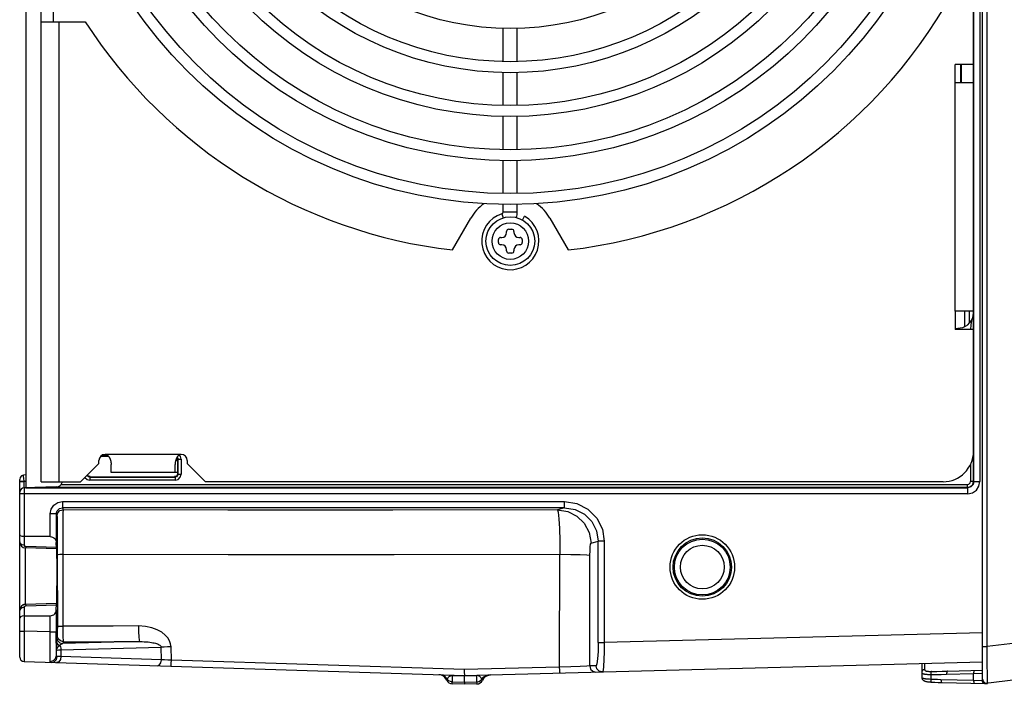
# Model space of a CAD drawing. Extents: x 0 to 594, y 0 to 420.
# Tile 32 of 103: x 246 to 279, y 324 to 346. Entities that reach past the tile are written whole.
import ezdxf

# ---------------------------------------------------------------- set-up
doc = ezdxf.new("R2010")
doc.units = 0
doc.header["$LTSCALE"] = 32.67
doc.layers.get('0').update_dxf_attribs({"linetype": 'CONTINUOUS'})
doc.layers.add('DATUM_AXIS', color=7, linetype='CONTINUOUS')

msp = doc.modelspace()

# ---------------------------------------------------------------- linework, layer by layer
at = {"color": 7, "linetype": 'CONTINUOUS'}
for p, q in [((277.893, 324.545), (277.893, 385.793)), ((246.493, 379.464), (246.493, 330.874)), ((262.273, 339.249), (262.273, 339.289)), ((262.343, 339.359), (262.443, 339.359)), ((262.513, 339.289), (262.513, 339.249)), ((262.003, 338.919), (262.003, 339.019)), ((262.073, 339.089), (262.113, 339.089)), ((262.673, 339.089), (262.713, 339.089)), ((262.783, 339.019), (262.783, 338.919)), ((262.113, 338.849), (262.073, 338.849)), ((262.273, 338.649), (262.273, 338.689)), ((262.513, 338.689), (262.513, 338.649)), ((262.713, 338.849), (262.673, 338.849)), ((262.443, 338.579), (262.343, 338.579)), ((277.293, 336.669), (277.293, 336.156)), ((249.211, 331.901), (248.943, 331.901)), ((251.474, 331.8), (251.474, 331.338)), ((246.493, 331.299), (246.42, 331.287)), ((248.611, 331.236), (251.374, 331.238)), ((246.293, 325.314), (246.293, 331.139)), ((247.498, 330.9), (246.44, 330.873)), ((247.295, 329.269), (246.443, 329.269)), ((247.497, 328.888), (247.495, 329.071)), ((247.497, 328.869), (246.488, 328.895)), ((247.511, 328.869), (247.497, 328.869)), ((305.93, 327.874), (277.983, 324.443)), ((247.497, 327.069), (246.488, 327.042)), ((247.511, 327.069), (247.497, 327.069)), ((246.443, 326.669), (247.295, 326.669)), ((246.443, 326.165), (246.439, 325.164)), ((251.272, 325.207), (251.26, 325.649)), ((246.439, 325.164), (260.893, 324.708)), ((260.889, 324.708), (277.893, 325.153)), ((275.893, 325.101), (275.893, 324.656)), ((260.888, 324.734), (260.893, 324.708)), ((261.695, 324.725), (261.703, 324.726)), ((261.728, 324.73), (261.731, 324.73)), ((261.731, 324.73), (261.732, 324.73)), ((261.732, 324.73), (261.734, 324.73)), ((261.734, 324.73), (261.735, 324.73)), ((261.735, 324.73), (261.736, 324.73)), ((261.736, 324.73), (261.738, 324.73)), ((261.738, 324.73), (261.739, 324.73)), ((261.739, 324.73), (261.74, 324.73)), ((261.74, 324.73), (261.74, 324.73)), ((265.409, 324.826), (265.415, 324.826)), ((276.735, 324.85), (277.893, 324.88)), ((260.245, 324.648), (260.251, 324.642)), ((260.309, 324.553), (260.247, 324.645)), ((260.487, 324.432), (260.487, 324.505)), ((260.893, 324.419), (260.487, 324.432)), ((260.893, 324.493), (260.893, 324.708)), ((260.893, 324.493), (260.893, 324.427)), ((261.298, 324.43), (260.893, 324.419)), ((260.893, 324.427), (260.893, 324.419)), ((261.298, 324.503), (261.298, 324.43)), ((276.549, 324.481), (277.983, 324.443))]:
    msp.add_line(p, q, dxfattribs=at)
at = {"color": 9, "linetype": 'CONTINUOUS'}
for p, q in [((278.036, 325.656), (278.036, 384.682)), ((277.604, 331.074), (277.604, 379.264)), ((277.804, 379.264), (277.804, 331.074)), ((277.46, 336.281), (277.46, 336.669)), ((277.596, 331.082), (277.596, 335.846)), ((249.198, 331.916), (248.958, 331.916)), ((251.474, 331.8), (251.491, 331.816)), ((251.491, 331.321), (251.491, 331.816)), ((251.491, 331.816), (251.591, 331.816)), ((251.591, 331.816), (251.591, 331.321)), ((248.611, 331.236), (248.596, 331.221)), ((248.596, 331.221), (248.596, 331.121)), ((248.596, 331.221), (251.391, 331.221)), ((251.374, 331.238), (251.391, 331.221)), ((251.391, 331.221), (251.391, 331.121)), ((251.474, 331.338), (251.491, 331.321)), ((251.491, 331.321), (251.591, 331.321)), ((246.293, 331.091), (246.439, 331.091)), ((246.293, 331.073), (246.439, 331.073)), ((246.439, 331.091), (246.493, 331.099)), ((246.439, 331.073), (246.439, 331.091)), ((246.493, 331.074), (246.439, 331.073)), ((246.443, 330.873), (246.443, 328.989)), ((246.488, 330.874), (277.404, 330.874)), ((277.396, 330.882), (246.796, 330.882)), ((247.654, 330.982), (277.396, 330.982)), ((251.391, 331.121), (248.596, 331.121)), ((277.396, 330.882), (277.396, 330.982)), ((277.404, 330.874), (277.396, 330.882)), ((277.404, 330.674), (277.404, 330.874)), ((277.596, 331.082), (277.496, 331.082)), ((277.596, 331.078), (277.604, 331.078)), ((277.604, 331.074), (277.804, 331.074)), ((277.404, 330.674), (246.293, 330.674)), ((247.695, 330.421), (247.695, 330.216)), ((247.695, 330.416), (264.175, 330.416)), ((247.695, 330.216), (247.717, 330.15)), ((264.175, 330.216), (247.695, 330.216)), ((264.175, 330.216), (263.945, 330.148)), ((264.175, 330.216), (264.175, 330.421)), ((247.295, 329.269), (247.295, 330.016)), ((247.495, 330.016), (247.295, 330.016)), ((247.495, 330.016), (247.517, 329.95)), ((247.495, 330.016), (247.495, 329.071)), ((247.496, 328.913), (246.492, 328.939)), ((265.041, 329.048), (265.277, 329.119)), ((265.477, 329.119), (265.277, 329.119)), ((265.277, 325.788), (265.277, 329.119)), ((265.477, 329.119), (265.477, 325.788)), ((246.489, 328.901), (246.488, 328.895)), ((247.528, 328.684), (247.529, 326.323)), ((247.707, 328.689), (247.707, 326.328)), ((264.009, 324.985), (264.018, 328.687)), ((264.998, 325.021), (265.007, 328.658)), ((246.492, 326.999), (247.496, 327.025)), ((246.443, 326.949), (246.443, 326.165)), ((247.295, 326.138), (247.295, 326.669)), ((247.495, 326.867), (247.495, 326.138)), ((246.293, 326.165), (246.443, 326.165)), ((247.295, 326.138), (246.443, 326.165)), ((247.295, 326.138), (247.495, 326.138)), ((247.526, 326.015), (247.506, 325.955)), ((277.893, 326.114), (265.477, 325.788)), ((250.228, 325.821), (247.706, 325.755)), ((247.726, 325.815), (247.706, 325.755)), ((265.277, 325.788), (265.477, 325.788)), ((280.198, 325.922), (278.036, 325.656)), ((247.5, 325.363), (247.5, 325.537)), ((247.647, 325.55), (250.937, 325.636)), ((247.647, 325.55), (247.647, 325.331)), ((250.949, 325.227), (250.937, 325.636)), ((277.893, 325.656), (278.036, 325.656)), ((278.037, 325.566), (278.036, 325.656)), ((278.038, 325.476), (278.037, 325.566)), ((278.039, 325.387), (278.038, 325.476)), ((278.041, 325.299), (278.039, 325.387)), ((247.647, 325.331), (247.523, 325.336)), ((250.949, 325.227), (247.647, 325.331)), ((260.882, 324.903), (251.272, 325.207)), ((275.99, 325.103), (275.99, 324.903)), ((278.042, 325.214), (278.041, 325.299)), ((278.043, 325.132), (278.042, 325.214)), ((278.044, 325.052), (278.043, 325.132)), ((278.045, 324.976), (278.044, 325.052)), ((260.487, 324.71), (260.488, 324.721)), ((264.009, 324.985), (260.882, 324.903)), ((261.609, 324.711), (261.702, 324.729)), ((265.211, 325.026), (264.998, 325.021)), ((276.19, 324.744), (276.19, 324.593)), ((276.711, 324.75), (277.597, 324.773)), ((277.597, 324.773), (277.893, 324.783)), ((277.597, 324.552), (277.597, 324.773)), ((278.047, 324.835), (278.045, 324.976)), ((278.049, 324.59), (278.047, 324.835)), ((260.487, 324.71), (260.893, 324.697)), ((260.487, 324.71), (260.487, 324.505)), ((260.487, 324.505), (260.893, 324.493)), ((260.893, 324.697), (261.298, 324.708)), ((260.893, 324.493), (261.298, 324.503)), ((261.298, 324.708), (261.298, 324.719)), ((261.298, 324.503), (261.298, 324.708)), ((276.526, 324.581), (277.597, 324.552)), ((277.597, 324.552), (277.881, 324.543)), ((277.881, 324.543), (277.893, 324.545)), ((277.893, 324.545), (277.901, 324.546)), ((278.05, 324.481), (278.049, 324.59))]:
    msp.add_line(p, q, dxfattribs=at)
for points in [[(277.596, 335.846), (277.595, 336.253), (277.593, 336.614)], [(251.462, 331.882), (251.477, 331.866), (251.491, 331.816)], [(246.439, 331.091), (246.429, 331.181), (246.423, 331.251), (246.42, 331.287)], [(248.596, 331.221), (248.546, 331.235), (248.509, 331.271), (248.506, 331.282)], [(251.491, 331.321), (251.477, 331.271), (251.441, 331.235), (251.391, 331.221)], [(251.391, 331.121), (251.491, 331.148), (251.564, 331.221), (251.591, 331.321)], [(246.439, 330.873), (246.438, 330.899), (246.438, 330.973), (246.439, 331.073)], [(277.396, 330.882), (277.496, 330.909), (277.569, 330.982), (277.596, 331.082)], [(277.396, 330.982), (277.445, 330.995), (277.482, 331.032), (277.496, 331.082)], [(277.404, 330.674), (277.558, 330.705), (277.687, 330.791), (277.773, 330.92), (277.804, 331.074)], [(277.604, 331.074), (277.577, 330.974), (277.504, 330.901), (277.404, 330.874)], [(247.295, 330.016), (247.325, 330.169), (247.412, 330.299), (247.542, 330.386), (247.695, 330.416)], [(247.495, 330.016), (247.522, 330.116), (247.595, 330.189), (247.695, 330.216)], [(264.175, 330.416), (264.575, 330.353), (264.94, 330.168), (265.231, 329.877), (265.415, 329.514), (265.477, 329.119)], [(264.175, 330.216), (264.517, 330.162), (264.825, 330.006), (265.069, 329.762), (265.224, 329.456), (265.277, 329.119)], [(247.517, 329.95), (247.543, 330.048), (247.614, 330.121), (247.717, 330.15)], [(247.517, 329.95), (247.519, 329.926), (247.521, 329.865), (247.523, 329.769), (247.524, 329.641), (247.526, 329.485), (247.527, 329.305), (247.527, 329.106), (247.528, 328.896), (247.528, 328.684)], [(247.717, 330.15), (247.715, 330.126), (247.714, 330.069), (247.713, 329.979), (247.711, 329.858), (247.71, 329.709), (247.709, 329.536), (247.708, 329.344), (247.708, 329.135), (247.707, 328.915), (247.707, 328.689)], [(263.945, 330.148), (258.538, 330.138), (253.12, 330.139), (247.717, 330.15)], [(263.945, 330.148), (264.282, 330.093), (264.578, 329.944), (264.821, 329.707), (264.983, 329.399), (265.041, 329.048)], [(263.945, 330.148), (263.967, 330.067), (263.987, 329.857), (264.003, 329.536), (264.013, 329.134), (264.018, 328.687)], [(246.443, 328.989), (246.368, 329.003), (246.313, 329.042), (246.293, 329.095)], [(246.492, 328.939), (246.478, 328.942), (246.464, 328.948), (246.453, 328.959), (246.446, 328.973), (246.443, 328.989)], [(246.492, 328.939), (246.491, 328.916), (246.489, 328.901)], [(265.007, 328.658), (265.009, 328.805), (265.017, 328.93), (265.028, 329.015), (265.041, 329.048)], [(246.488, 327.042), (246.487, 327.098), (246.487, 327.257), (246.487, 327.503), (246.486, 327.808), (246.486, 328.13), (246.487, 328.435), (246.487, 328.68), (246.488, 328.84), (246.488, 328.895)], [(247.528, 328.684), (247.551, 328.686), (247.615, 328.688), (247.707, 328.689)], [(264.018, 328.687), (264.38, 328.684), (264.684, 328.677), (264.905, 328.669), (265.007, 328.658)], [(246.443, 326.949), (246.449, 326.972), (246.466, 326.991), (246.492, 326.999)], [(246.488, 327.042), (246.489, 327.037), (246.491, 327.022), (246.492, 326.999)], [(246.443, 326.949), (246.37, 326.935), (246.315, 326.897), (246.293, 326.843)], [(247.5, 325.363), (247.498, 325.471), (247.496, 325.649), (247.495, 325.878), (247.495, 326.138)], [(247.529, 326.323), (247.528, 326.177), (247.527, 326.059), (247.526, 326.015)], [(247.726, 325.815), (247.628, 325.841), (247.554, 325.913), (247.526, 326.015)], [(247.529, 326.323), (247.552, 326.326), (247.615, 326.327), (247.707, 326.328)], [(247.707, 326.328), (247.709, 326.136), (247.713, 325.971), (247.719, 325.859), (247.726, 325.815)], [(251.26, 325.649), (251.247, 325.744), (251.214, 325.841), (251.155, 325.94), (251.069, 326.037), (250.953, 326.128), (250.808, 326.208), (250.632, 326.273), (250.425, 326.318), (250.19, 326.334)], [(250.19, 326.334), (250.193, 326.145), (250.201, 325.983), (250.213, 325.867), (250.228, 325.821)], [(247.503, 325.831), (247.502, 325.746), (247.501, 325.646), (247.5, 325.537)], [(247.5, 325.537), (247.513, 325.586), (247.55, 325.638), (247.604, 325.691)], [(247.506, 325.955), (247.505, 325.936), (247.504, 325.894), (247.503, 325.831)], [(247.503, 325.831), (247.515, 325.775), (247.55, 325.727), (247.604, 325.691)], [(247.506, 325.955), (247.533, 325.855), (247.606, 325.782), (247.706, 325.755)], [(247.604, 325.691), (247.634, 325.724), (247.668, 325.745), (247.706, 325.755)], [(247.604, 325.691), (247.627, 325.649), (247.641, 325.601), (247.647, 325.55)], [(247.726, 325.815), (248.559, 325.818), (249.393, 325.82), (250.228, 325.821)], [(250.228, 325.821), (250.308, 325.821), (250.381, 325.819), (250.448, 325.815), (250.51, 325.81), (250.566, 325.803), (250.617, 325.795), (250.664, 325.786), (250.707, 325.777), (250.746, 325.767), (250.781, 325.756), (250.813, 325.744), (250.841, 325.732), (250.867, 325.719), (250.889, 325.705), (250.908, 325.69), (250.923, 325.673), (250.933, 325.655), (250.937, 325.636)], [(265.277, 325.788), (265.272, 325.497), (265.258, 325.251), (265.236, 325.086), (265.211, 325.026)], [(265.477, 325.788), (265.475, 325.491), (265.467, 325.223), (265.453, 325.01), (265.435, 324.874), (265.415, 324.826)], [(247.5, 325.537), (247.518, 325.542), (247.568, 325.546), (247.647, 325.55)], [(251.26, 325.649), (251.142, 325.645), (251.032, 325.641), (250.937, 325.636)], [(247.326, 325.136), (247.308, 325.14), (247.298, 325.152), (247.294, 325.17)], [(247.3, 325.17), (247.4, 325.196), (247.473, 325.267), (247.5, 325.363)], [(247.332, 325.136), (247.425, 325.162), (247.496, 325.234), (247.523, 325.336)], [(247.523, 325.336), (247.511, 325.34), (247.503, 325.349), (247.5, 325.363)], [(247.647, 325.331), (247.627, 325.233), (247.575, 325.159), (247.502, 325.131)], [(250.804, 325.027), (250.874, 325.052), (250.927, 325.124), (250.949, 325.227)], [(251.272, 325.207), (251.154, 325.214), (251.044, 325.22), (250.949, 325.227)], [(251.254, 325.012), (251.261, 325.038), (251.268, 325.11), (251.272, 325.207)], [(260.323, 324.596), (260.26, 324.668), (260.178, 324.715), (260.085, 324.734)], [(264.998, 325.021), (264.9, 325.016), (264.684, 325.008), (264.375, 324.997), (264.009, 324.985)], [(264.034, 324.79), (264.023, 324.816), (264.014, 324.888), (264.009, 324.985)], [(264.998, 325.021), (265.026, 324.918), (265.1, 324.846), (265.197, 324.821)], [(265.41, 324.826), (265.308, 324.855), (265.236, 324.928), (265.211, 325.026)], [(275.99, 324.903), (275.983, 324.902), (275.976, 324.901), (275.969, 324.9), (275.962, 324.898), (275.956, 324.896), (275.949, 324.893), (275.943, 324.89), (275.937, 324.887), (275.932, 324.883), (275.926, 324.879), (275.921, 324.874), (275.917, 324.87), (275.912, 324.864), (275.908, 324.859), (275.905, 324.853), (275.902, 324.848), (275.899, 324.842), (275.897, 324.835), (275.895, 324.829), (275.894, 324.823), (275.893, 324.816), (275.893, 324.81)], [(275.893, 324.81), (275.894, 324.804), (275.895, 324.799), (275.898, 324.794), (275.901, 324.789), (275.905, 324.784), (275.91, 324.78), (275.916, 324.776), (275.923, 324.772), (275.931, 324.769), (275.939, 324.766), (275.948, 324.763), (275.959, 324.76), (275.97, 324.758), (275.981, 324.755), (275.994, 324.753), (276.007, 324.752), (276.021, 324.75), (276.035, 324.749), (276.05, 324.748), (276.066, 324.747), (276.082, 324.746), (276.099, 324.745), (276.117, 324.745), (276.134, 324.744), (276.152, 324.744), (276.171, 324.744), (276.19, 324.744)], [(275.99, 324.903), (275.99, 324.897), (275.991, 324.892), (275.993, 324.887), (275.996, 324.883), (275.999, 324.878), (276.004, 324.875), (276.008, 324.871), (276.014, 324.867), (276.02, 324.864), (276.027, 324.861), (276.035, 324.859), (276.043, 324.856), (276.052, 324.854), (276.062, 324.852), (276.073, 324.85), (276.084, 324.849), (276.096, 324.847), (276.109, 324.846), (276.122, 324.845), (276.136, 324.845), (276.15, 324.844), (276.165, 324.844), (276.181, 324.843), (276.196, 324.843), (276.213, 324.843)], [(276.213, 324.843), (276.211, 324.842), (276.209, 324.84), (276.207, 324.838), (276.206, 324.836), (276.204, 324.833), (276.203, 324.83), (276.201, 324.826), (276.2, 324.822), (276.198, 324.817), (276.197, 324.813), (276.196, 324.807), (276.195, 324.802), (276.194, 324.796), (276.193, 324.79), (276.192, 324.784), (276.191, 324.778), (276.191, 324.771), (276.19, 324.764), (276.19, 324.757), (276.19, 324.751), (276.19, 324.744)], [(276.19, 324.744), (276.363, 324.744), (276.537, 324.746), (276.711, 324.75)], [(276.213, 324.843), (276.386, 324.844), (276.56, 324.846), (276.735, 324.85)], [(276.735, 324.85), (276.733, 324.85), (276.731, 324.849), (276.729, 324.848), (276.728, 324.846), (276.726, 324.844), (276.724, 324.842), (276.723, 324.839), (276.722, 324.835), (276.72, 324.832), (276.719, 324.827), (276.718, 324.823), (276.717, 324.818), (276.715, 324.813), (276.715, 324.808), (276.714, 324.802), (276.713, 324.796), (276.712, 324.79), (276.712, 324.783), (276.712, 324.777), (276.711, 324.77), (276.711, 324.764), (276.711, 324.757), (276.711, 324.75)], [(277.62, 324.873), (277.618, 324.873), (277.617, 324.872), (277.615, 324.871), (277.613, 324.869), (277.612, 324.867), (277.61, 324.865), (277.608, 324.862), (277.607, 324.858), (277.606, 324.855), (277.604, 324.851), (277.603, 324.846), (277.602, 324.841), (277.601, 324.836), (277.6, 324.831), (277.599, 324.825), (277.599, 324.819), (277.598, 324.813), (277.597, 324.807), (277.597, 324.8), (277.597, 324.794), (277.597, 324.787), (277.597, 324.78), (277.597, 324.773)], [(260.309, 324.553), (260.311, 324.558), (260.316, 324.571), (260.326, 324.592)], [(260.326, 324.592), (260.332, 324.604), (260.337, 324.614), (260.343, 324.624), (260.349, 324.633), (260.355, 324.641), (260.361, 324.648), (260.368, 324.655), (260.374, 324.662), (260.38, 324.667), (260.386, 324.673), (260.392, 324.678), (260.398, 324.682), (260.404, 324.686), (260.411, 324.69), (260.417, 324.694), (260.423, 324.697), (260.43, 324.7), (260.436, 324.702), (260.443, 324.704), (260.451, 324.706), (260.459, 324.708), (260.467, 324.709), (260.477, 324.71), (260.487, 324.71)], [(260.326, 324.592), (260.369, 324.547), (260.424, 324.517), (260.487, 324.505)], [(261.46, 324.589), (261.454, 324.601), (261.448, 324.612), (261.442, 324.622), (261.435, 324.631), (261.429, 324.64), (261.422, 324.647), (261.416, 324.655), (261.409, 324.661), (261.403, 324.667), (261.396, 324.673), (261.39, 324.678), (261.383, 324.683), (261.376, 324.687), (261.369, 324.691), (261.362, 324.694), (261.355, 324.697), (261.347, 324.7), (261.34, 324.703), (261.331, 324.705), (261.321, 324.706), (261.31, 324.707), (261.298, 324.708)], [(261.298, 324.503), (261.361, 324.514), (261.416, 324.544), (261.46, 324.589)], [(261.46, 324.589), (261.47, 324.568), (261.475, 324.555), (261.477, 324.55)], [(261.462, 324.593), (261.526, 324.664), (261.609, 324.711)], [(275.893, 324.656), (275.894, 324.652), (275.895, 324.647), (275.898, 324.643), (275.901, 324.639), (275.905, 324.635), (275.91, 324.632), (275.916, 324.628), (275.923, 324.625), (275.931, 324.622), (275.939, 324.619), (275.949, 324.617), (275.959, 324.614), (275.97, 324.612), (275.982, 324.61), (275.994, 324.608), (276.007, 324.606), (276.021, 324.604), (276.036, 324.603), (276.051, 324.601), (276.067, 324.6), (276.083, 324.599), (276.1, 324.597), (276.117, 324.596), (276.135, 324.595), (276.153, 324.595), (276.19, 324.593)], [(276.19, 324.593), (276.189, 324.586), (276.189, 324.58), (276.189, 324.573), (276.189, 324.566), (276.19, 324.56), (276.19, 324.553), (276.191, 324.547), (276.191, 324.541), (276.192, 324.536), (276.193, 324.53), (276.194, 324.525), (276.195, 324.52), (276.196, 324.516), (276.197, 324.512), (276.198, 324.508), (276.2, 324.504), (276.201, 324.502), (276.203, 324.499), (276.204, 324.497), (276.206, 324.495), (276.208, 324.494), (276.209, 324.493), (276.211, 324.493)], [(276.19, 324.593), (276.302, 324.588), (276.414, 324.584), (276.526, 324.581)], [(276.526, 324.581), (276.526, 324.574), (276.526, 324.567), (276.526, 324.56), (276.526, 324.554), (276.527, 324.547), (276.527, 324.541), (276.528, 324.535), (276.529, 324.529), (276.529, 324.523), (276.53, 324.518), (276.531, 324.513), (276.532, 324.508), (276.534, 324.503), (276.535, 324.499), (276.536, 324.495), (276.538, 324.492), (276.539, 324.489), (276.541, 324.487), (276.542, 324.484), (276.544, 324.483), (276.546, 324.482), (276.548, 324.481), (276.549, 324.481)], [(277.597, 324.552), (277.597, 324.546), (277.597, 324.539), (277.597, 324.532), (277.597, 324.526), (277.597, 324.519), (277.598, 324.513), (277.599, 324.507), (277.599, 324.501), (277.6, 324.495), (277.601, 324.49), (277.602, 324.484), (277.603, 324.48), (277.604, 324.475), (277.606, 324.471), (277.607, 324.467), (277.608, 324.464), (277.61, 324.461), (277.612, 324.458), (277.613, 324.456), (277.615, 324.455), (277.617, 324.454), (277.618, 324.453), (277.62, 324.453)], [(278.05, 324.451), (278.05, 324.452), (278.05, 324.455), (278.05, 324.459), (278.05, 324.465), (278.05, 324.481)]]:
    msp.add_lwpolyline(points, dxfattribs=at)
at = {"color": 7, "linetype": 'CONTINUOUS'}
for points in [[(251.451, 331.865), (251.465, 331.851), (251.474, 331.8)], [(246.42, 331.287), (246.355, 331.26), (246.31, 331.207), (246.293, 331.139)], [(248.611, 331.237), (248.554, 331.248), (248.52, 331.285), (248.518, 331.294)], [(251.474, 331.338), (251.463, 331.282), (251.426, 331.247), (251.374, 331.238)], [(246.443, 329.269), (246.371, 329.277), (246.315, 329.299), (246.293, 329.331)], [(247.295, 329.269), (247.337, 329.265), (247.375, 329.252), (247.411, 329.232), (247.443, 329.204), (247.469, 329.167), (247.488, 329.123), (247.495, 329.071)], [(247.497, 328.869), (247.497, 328.874), (247.497, 328.888)], [(247.511, 327.069), (247.513, 327.124), (247.516, 327.28), (247.517, 327.516), (247.518, 327.809), (247.518, 328.121), (247.518, 328.415), (247.516, 328.655), (247.513, 328.814), (247.511, 328.869)], [(247.707, 328.689), (253.138, 328.679), (258.583, 328.678), (264.018, 328.687)], [(247.495, 326.867), (247.497, 327.049), (247.497, 327.064), (247.497, 327.069)], [(246.443, 326.669), (246.371, 326.661), (246.315, 326.639), (246.293, 326.607)], [(247.295, 326.669), (247.335, 326.673), (247.374, 326.685), (247.41, 326.705), (247.443, 326.734), (247.469, 326.771), (247.488, 326.815), (247.495, 326.867)], [(247.294, 325.17), (247.293, 325.304), (247.293, 325.526), (247.293, 325.814), (247.295, 326.138)], [(250.19, 326.334), (249.362, 326.333), (248.534, 326.331), (247.707, 326.328)], [(260.882, 324.903), (260.884, 324.805), (260.888, 324.734)], [(261.538, 324.641), (261.544, 324.646), (261.549, 324.651), (261.554, 324.656), (261.56, 324.661), (261.565, 324.665), (261.571, 324.67), (261.576, 324.674), (261.582, 324.678), (261.587, 324.681), (261.593, 324.685), (261.598, 324.688), (261.604, 324.691), (261.609, 324.694), (261.614, 324.697), (261.62, 324.7), (261.625, 324.702), (261.63, 324.705), (261.635, 324.707), (261.64, 324.709), (261.645, 324.711), (261.65, 324.713), (261.655, 324.714), (261.66, 324.716), (261.665, 324.718), (261.669, 324.719), (261.674, 324.72), (261.679, 324.721), (261.683, 324.722), (261.687, 324.723), (261.691, 324.724), (261.695, 324.725)], [(261.703, 324.726), (261.707, 324.727), (261.71, 324.728), (261.714, 324.728), (261.716, 324.728), (261.719, 324.729), (261.722, 324.729), (261.724, 324.729), (261.725, 324.729), (261.727, 324.729), (261.728, 324.73)], [(260.247, 324.645), (260.253, 324.64), (260.265, 324.626), (260.276, 324.612), (260.286, 324.597), (260.295, 324.582), (260.303, 324.566), (260.309, 324.553)], [(260.251, 324.642), (260.256, 324.636), (260.262, 324.63), (260.267, 324.623), (260.273, 324.616), (260.278, 324.609), (260.283, 324.601), (260.288, 324.594), (260.293, 324.586), (260.298, 324.577), (260.302, 324.568), (260.307, 324.559), (260.309, 324.553)], [(261.477, 324.55), (261.479, 324.556), (261.483, 324.564), (261.488, 324.573), (261.492, 324.581), (261.497, 324.589), (261.502, 324.596), (261.507, 324.603), (261.512, 324.61), (261.517, 324.617), (261.522, 324.623), (261.527, 324.629), (261.533, 324.635), (261.538, 324.641)], [(275.893, 324.656), (275.893, 324.65), (275.894, 324.639), (275.896, 324.629), (275.899, 324.618), (275.903, 324.608), (275.907, 324.598), (275.912, 324.589), (275.918, 324.58), (275.925, 324.571), (275.933, 324.563), (275.942, 324.555), (275.952, 324.547), (275.962, 324.54), (275.974, 324.534), (275.986, 324.529), (275.998, 324.523), (276.012, 324.519), (276.028, 324.515), (276.045, 324.511), (276.063, 324.507), (276.082, 324.504), (276.101, 324.502), (276.12, 324.5), (276.139, 324.498), (276.157, 324.496), (276.176, 324.495), (276.195, 324.494), (276.211, 324.493)], [(276.211, 324.493), (276.322, 324.488), (276.437, 324.484), (276.549, 324.481)], [(277.976, 324.443), (277.969, 324.444), (277.963, 324.445), (277.956, 324.446), (277.949, 324.448), (277.943, 324.45), (277.937, 324.453), (277.931, 324.456), (277.925, 324.46), (277.919, 324.464), (277.914, 324.469), (277.909, 324.473), (277.905, 324.479), (277.9, 324.484), (277.896, 324.49), (277.893, 324.496), (277.89, 324.502), (277.887, 324.509), (277.885, 324.515), (277.884, 324.522), (277.882, 324.529), (277.882, 324.536), (277.881, 324.543)]]:
    msp.add_lwpolyline(points, dxfattribs=at)
for centre, radius in [((262.393, 338.969), 0.8), ((268.693, 328.269), 1.059), ((268.693, 328.269), 0.959)]:
    msp.add_circle(centre, radius, dxfattribs=at)
at = {"color": 9, "linetype": 'CONTINUOUS'}
for centre, radius in [((262.393, 338.969), 0.6), ((268.693, 328.269), 0.916), ((268.693, 328.269), 0.716)]:
    msp.add_circle(centre, radius, dxfattribs=at)
at = {"color": 7, "linetype": 'CONTINUOUS'}
for centre, radius, start, end in [((262.343, 339.289), 0.07, 90, 180), ((262.443, 339.289), 0.07, 0, 90), ((262.073, 339.019), 0.07, 90, 180), ((262.113, 339.249), 0.16, 270, 360), ((262.673, 339.249), 0.16, 180, 270), ((262.713, 339.019), 0.07, 0, 90), ((262.073, 338.919), 0.07, 180, 270), ((262.113, 338.689), 0.16, 0, 90), ((262.343, 338.649), 0.07, 180, 270), ((262.443, 338.649), 0.07, 270, 360), ((262.673, 338.689), 0.16, 90, 180), ((262.713, 338.919), 0.07, 270, 360), ((277.093, 336.614), 0.5, 276.6765, 360), ((246.443, 330.723), 0.15, 90.7497, 180), ((247.493, 331.1), 0.2, 271.5, 323.7136), ((246.493, 329.095), 0.2, 179.8794, 268.4969), ((246.493, 326.843), 0.2, 91.4994, 179.9805), ((246.493, 326.842), 0.2, 91.4592, 116.9438), ((246.443, 325.314), 0.15, 180, 268.192), ((260.034, 324.435), 0.3, 44.5273, 88.192), ((261.752, 324.43), 0.3, 91.5, 156.542), ((260.493, 324.632), 0.2, 203.1591, 268.1907), ((261.293, 324.629), 0.2, 271.5013, 336.5386), ((278.033, 324.59), 0.14, 180, 277), ((277.993, 324.545), 0.1, 180, 277)]:
    msp.add_arc(centre, radius, start, end, dxfattribs=at)
at = {"layer": 'DATUM_AXIS', "color": 7, "linetype": 'CONTINUOUS'}
for p, q in [((246.993, 331.069), (246.993, 379.269)), ((277.593, 336.614), (277.593, 373.724)), ((247.393, 364.169), (247.393, 346.169)), ((246.993, 346.169), (248.445, 346.169)), ((262.163, 344.862), (262.163, 345.952)), ((262.623, 344.862), (262.623, 345.952)), ((277.593, 344.769), (276.993, 344.769)), ((276.993, 344.169), (276.993, 344.769)), ((277.193, 344.769), (277.193, 344.169)), ((262.163, 343.422), (262.163, 344.502)), ((262.623, 343.422), (262.623, 344.502)), ((277.593, 344.169), (276.993, 344.169)), ((262.163, 341.972), (262.163, 343.062)), ((262.623, 341.972), (262.623, 343.062)), ((262.163, 340.532), (262.163, 341.612)), ((262.623, 340.532), (262.623, 341.612)), ((262.163, 339.933), (262.163, 340.172)), ((262.623, 339.933), (262.623, 340.172)), ((260.493, 338.678), (261.094, 339.719)), ((262.793, 339.662), (262.863, 339.783)), ((263.692, 339.719), (264.293, 338.678)), ((277.593, 336.669), (276.993, 336.669)), ((276.993, 336.669), (276.993, 336.069)), ((276.993, 336.099), (277.151, 336.117)), ((277.593, 336.069), (276.993, 336.069)), ((277.593, 336.069), (277.593, 332.069)), ((248.293, 331.069), (248.893, 331.669)), ((248.893, 331.669), (248.893, 331.769)), ((249.293, 331.369), (249.293, 331.636)), ((251.393, 331.369), (251.393, 331.636)), ((251.474, 331.769), (251.412, 331.769)), ((251.793, 331.769), (251.793, 331.669)), ((251.793, 331.669), (252.393, 331.069)), ((251.474, 331.369), (249.293, 331.369)), ((246.993, 331.069), (248.293, 331.069)), ((276.593, 331.069), (252.393, 331.069))]:
    msp.add_line(p, q, dxfattribs=at)
at = {"layer": 'DATUM_AXIS', "color": 9, "linetype": 'CONTINUOUS'}
for p, q in [((247.593, 331.069), (247.593, 346.169)), ((277.173, 344.169), (277.173, 344.769)), ((276.993, 336.669), (276.993, 344.169)), ((262.163, 339.933), (262.623, 339.933)), ((262.114, 339.866), (262.156, 339.733)), ((251.593, 331.969), (249.093, 331.969)), ((277.496, 331.638), (277.496, 331.082))]:
    msp.add_line(p, q, dxfattribs=at)
for points in [[(277.524, 336.36), (277.504, 336.218), (277.496, 336.069)], [(251.591, 331.816), (251.574, 331.897), (251.534, 331.953)], [(248.432, 331.207), (248.503, 331.145), (248.596, 331.121)]]:
    msp.add_lwpolyline(points, dxfattribs=at)
at = {"layer": 'DATUM_AXIS', "color": 7, "linetype": 'CONTINUOUS'}
for points in [[(249.093, 331.969), (249.095, 331.969), (249.097, 331.969), (249.099, 331.969), (249.101, 331.969), (249.103, 331.968), (249.105, 331.968), (249.107, 331.968), (249.109, 331.968), (249.111, 331.968), (249.113, 331.967), (249.115, 331.967), (249.117, 331.966), (249.119, 331.966), (249.121, 331.966), (249.123, 331.965), (249.124, 331.965), (249.126, 331.964), (249.128, 331.963), (249.13, 331.963), (249.132, 331.962), (249.134, 331.961), (249.137, 331.961), (249.139, 331.96), (249.141, 331.959), (249.143, 331.958), (249.145, 331.957), (249.147, 331.956), (249.149, 331.955), (249.151, 331.954), (249.153, 331.953), (249.155, 331.952), (249.157, 331.951), (249.159, 331.949), (249.161, 331.948), (249.163, 331.947), (249.165, 331.945), (249.167, 331.944), (249.169, 331.942), (249.172, 331.941), (249.174, 331.939), (249.176, 331.937), (249.178, 331.936), (249.18, 331.934), (249.182, 331.932), (249.184, 331.93), (249.186, 331.928), (249.189, 331.926), (249.191, 331.924), (249.193, 331.922), (249.195, 331.92), (249.197, 331.917), (249.199, 331.915), (249.202, 331.913), (249.204, 331.91), (249.206, 331.908), (249.208, 331.905), (249.21, 331.902), (249.213, 331.899), (249.215, 331.897), (249.217, 331.894), (249.219, 331.891), (249.221, 331.888), (249.223, 331.884), (249.225, 331.881), (249.227, 331.878), (249.229, 331.875), (249.232, 331.871), (249.234, 331.868), (249.236, 331.865), (249.238, 331.861), (249.24, 331.857), (249.241, 331.854), (249.243, 331.85), (249.245, 331.846), (249.247, 331.842), (249.249, 331.838), (249.251, 331.834), (249.253, 331.83), (249.255, 331.826), (249.256, 331.822), (249.258, 331.818), (249.26, 331.813), (249.261, 331.809), (249.263, 331.805), (249.265, 331.8), (249.266, 331.796), (249.268, 331.792), (249.269, 331.787), (249.27, 331.783), (249.272, 331.778), (249.273, 331.774), (249.274, 331.769), (249.276, 331.765), (249.277, 331.76), (249.278, 331.755), (249.279, 331.751), (249.28, 331.746), (249.281, 331.742), (249.282, 331.737), (249.283, 331.732), (249.284, 331.728), (249.285, 331.723), (249.286, 331.718), (249.287, 331.714), (249.287, 331.709), (249.288, 331.704), (249.289, 331.7), (249.289, 331.695), (249.29, 331.69), (249.291, 331.686), (249.291, 331.681), (249.291, 331.677), (249.292, 331.672), (249.292, 331.667), (249.292, 331.663), (249.293, 331.658), (249.293, 331.654), (249.293, 331.649), (249.293, 331.645), (249.293, 331.64), (249.293, 331.636)], [(251.593, 331.969), (251.591, 331.969), (251.589, 331.969), (251.587, 331.969), (251.586, 331.969), (251.584, 331.968), (251.582, 331.968), (251.58, 331.968), (251.578, 331.968), (251.576, 331.968), (251.574, 331.967), (251.572, 331.967), (251.57, 331.966), (251.568, 331.966), (251.566, 331.966), (251.564, 331.965), (251.562, 331.965), (251.56, 331.964), (251.558, 331.963), (251.556, 331.963), (251.554, 331.962), (251.552, 331.961), (251.55, 331.961), (251.548, 331.96), (251.546, 331.959), (251.544, 331.958), (251.542, 331.957), (251.54, 331.956), (251.538, 331.955), (251.536, 331.954), (251.534, 331.953), (251.532, 331.952), (251.53, 331.951), (251.527, 331.949), (251.525, 331.948), (251.523, 331.947), (251.521, 331.945), (251.519, 331.944), (251.517, 331.942), (251.515, 331.941), (251.513, 331.939), (251.511, 331.937), (251.509, 331.936), (251.506, 331.934), (251.504, 331.932), (251.502, 331.93), (251.5, 331.928), (251.498, 331.926), (251.496, 331.924), (251.494, 331.922), (251.491, 331.92), (251.489, 331.917), (251.487, 331.915), (251.485, 331.913), (251.483, 331.91), (251.48, 331.908), (251.478, 331.905), (251.476, 331.902), (251.474, 331.899), (251.472, 331.897), (251.47, 331.894), (251.468, 331.891), (251.465, 331.888), (251.463, 331.884), (251.461, 331.881), (251.459, 331.878), (251.457, 331.875), (251.455, 331.871), (251.453, 331.868), (251.451, 331.865), (251.449, 331.861), (251.447, 331.857), (251.445, 331.854), (251.443, 331.85), (251.441, 331.846), (251.439, 331.842), (251.437, 331.838), (251.436, 331.834), (251.434, 331.83), (251.432, 331.826), (251.43, 331.822), (251.429, 331.818), (251.427, 331.813), (251.425, 331.809), (251.424, 331.805), (251.422, 331.8), (251.42, 331.796), (251.419, 331.792), (251.417, 331.787), (251.416, 331.783), (251.415, 331.778), (251.413, 331.774), (251.412, 331.769), (251.411, 331.765), (251.41, 331.76), (251.408, 331.755), (251.407, 331.751), (251.406, 331.746), (251.405, 331.742), (251.404, 331.737), (251.403, 331.732), (251.402, 331.728), (251.401, 331.723), (251.401, 331.718), (251.4, 331.714), (251.399, 331.709), (251.398, 331.704), (251.398, 331.7), (251.397, 331.695), (251.396, 331.69), (251.396, 331.686), (251.396, 331.681), (251.395, 331.677), (251.395, 331.672), (251.394, 331.667), (251.394, 331.663), (251.394, 331.658), (251.394, 331.654), (251.393, 331.649), (251.393, 331.645), (251.393, 331.64), (251.393, 331.636)]]:
    msp.add_lwpolyline(points, dxfattribs=at)
for radius in [15, 14.64, 13.56, 13.2, 12.11, 11.75, 10.67, 10.31, 9.22]:
    msp.add_circle((262.393, 355.169), radius, dxfattribs=at)
for centre, radius, start, end in [((262.393, 355.169), 16.6, 276.5724, 330.8672), ((262.393, 355.169), 16.6, 212.8314, 263.4276), ((262.393, 338.969), 1.5, 125.1842, 150), ((262.093, 339.933), 0.07, 287.2793, 360), ((262.093, 339.933), 0.53, 339.1419, 360), ((262.393, 338.969), 1.5, 30, 54.8158), ((262.393, 338.969), 0.94, 107.2793, 60), ((249.093, 331.769), 0.2, 90, 180), ((251.593, 331.769), 0.2, 0, 90), ((276.593, 332.069), 1, 270, 360), ((247.493, 331.1), 0.2, 323.7136, 350.9406)]:
    msp.add_arc(centre, radius, start, end, dxfattribs=at)

doc.saveas('drawing.dxf')
